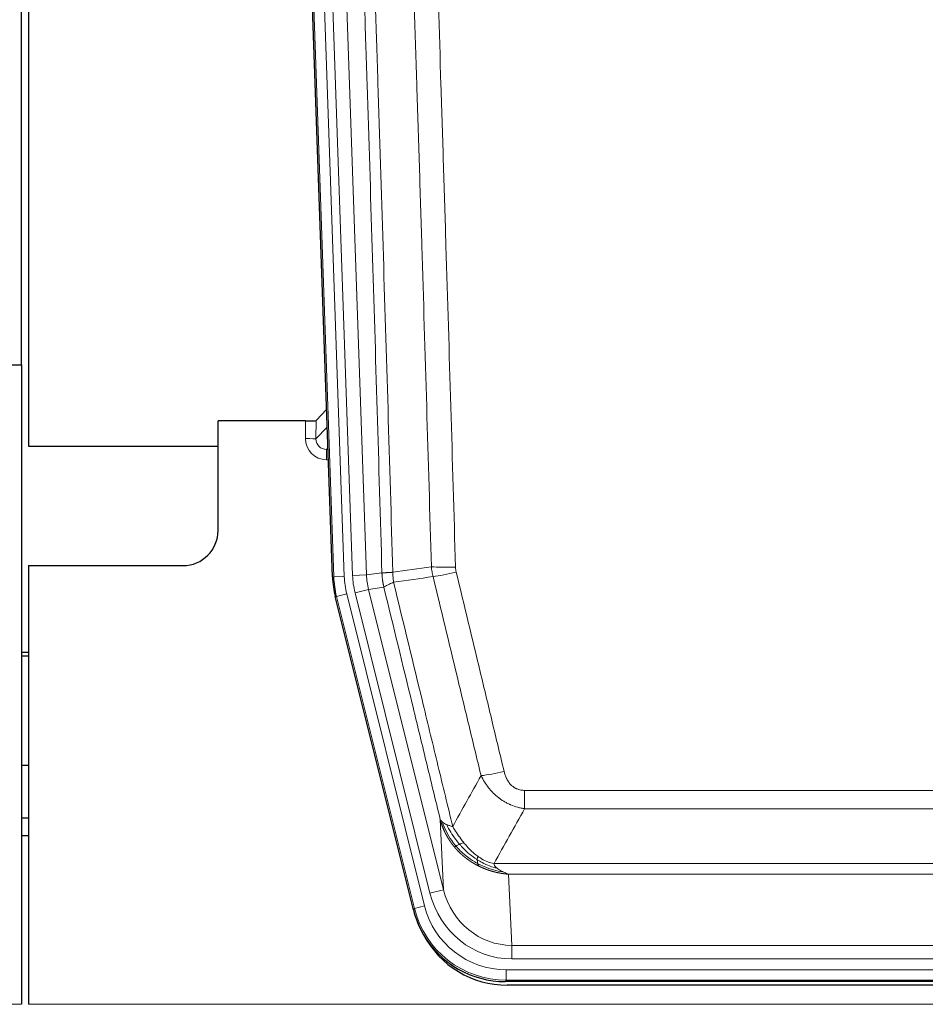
# Model space of a CAD drawing. Header units: inches. Extents: x 0 to 29700, y -16 to 21000.
# Tile 38 of 256: x 5806 to 6064, y 8987 to 9267. Entities that reach past the tile are written whole.
import ezdxf

# ---------------------------------------------------------------- set-up
doc = ezdxf.new("R2010")
doc.units = ezdxf.units.IN
doc.layers.add('1', color=7, linetype='Continuous', true_color=0xffffff)
doc.layers.add('254', color=7, linetype='Continuous', true_color=0xffffff)

msp = doc.modelspace()

# ---------------------------------------------------------------- linework, layer by layer
at = {"layer": '1', "color": 2, "linetype": 'Continuous', "lineweight": 25}
for p, q in [((5806.25, 9168.82), (5806.25, 9569.4)), ((5808.25, 9569.073), (5808.25, 9145.562)), ((5894.846, 9108.297), (5881.728, 9483.943)), ((5798.293, 9168.813), (5806.25, 9168.813)), ((5806.25, 9168.813), (5806.25, 8986.533)), ((5893.179, 9156.034), (5890.152, 9152.899)), ((5887.153, 9152.798), (5862.25, 9152.798)), ((5862.25, 9121.562), (5862.25, 9152.798)), ((5808.25, 9145.562), (5862.25, 9145.562)), ((5808.25, 9111.562), (5852.25, 9111.562)), ((5808.25, 9111.562), (5808.25, 8986.533)), ((5917.885, 9013.458), (5895.631, 9102.715)), ((5808.25, 9086.83), (5806.25, 9086.83)), ((5806.25, 9085.83), (5808.25, 9085.83)), ((5808.208, 9039.562), (5806.221, 9039.562)), ((6160.454, 8993.018), (5944.047, 8993.018)), ((6159.862, 8991.975), (5944.639, 8991.975))]:
    msp.add_line(p, q, dxfattribs=at)
at = {"layer": '1', "color": 110, "linetype": 'Continuous', "lineweight": 13}
for p, q in [((5895.22, 9108.35), (5882.109, 9483.793)), ((5885.103, 9483.897), (5898.214, 9108.454)), ((5887.495, 9482.955), (5900.561, 9108.784)), ((5891.487, 9483.095), (5904.553, 9108.924)), ((5887.143, 9147.75), (5887.153, 9152.798)), ((5890.152, 9152.899), (5890.141, 9147.668)), ((5890.141, 9147.668), (5893.355, 9150.997)), ((5893.561, 9145.103), (5893.134, 9144.661)), ((5893.134, 9144.661), (5893.134, 9141.741)), ((5893.134, 9144.661), (5893.577, 9144.661)), ((5893.134, 9141.741), (5893.678, 9141.741)), ((5900.561, 9108.784), (5904.553, 9108.924)), ((5904.553, 9108.924), (5908.93, 9109.539)), ((5894.846, 9108.297), (5895.22, 9108.35)), ((5898.214, 9108.454), (5895.22, 9108.35)), ((5898.911, 9103.493), (5896.004, 9102.768)), ((5898.911, 9103.493), (5921.085, 9014.558)), ((5901.258, 9103.822), (5905.134, 9104.789)), ((5922.61, 9018.185), (5901.258, 9103.822)), ((5909.486, 9105.4), (5905.134, 9104.789)), ((5905.134, 9104.789), (5926.486, 9019.151)), ((5896.004, 9102.768), (5895.631, 9102.715)), ((5918.178, 9013.833), (5896.004, 9102.768)), ((5949.579, 9042.264), (5949.579, 9047.505)), ((5949.579, 9047.505), (6154.922, 9047.505)), ((6154.922, 9042.264), (5949.579, 9042.264)), ((5926.486, 9019.151), (5925.529, 9039.206)), ((5940.848, 9026.645), (6163.653, 9026.645)), ((5944.961, 9023.616), (5945.929, 9003.336)), ((6159.54, 9023.616), (5944.961, 9023.616)), ((5922.61, 9018.185), (5926.486, 9019.151)), ((5917.885, 9013.458), (5918.178, 9013.833)), ((5921.085, 9014.558), (5918.178, 9013.833)), ((5945.929, 8999.473), (5945.929, 9003.336)), ((5945.929, 9003.336), (6158.572, 9003.336)), ((6158.572, 8999.473), (5945.929, 8999.473)), ((5944.34, 8993.393), (5944.34, 8996.389)), ((5944.34, 8996.389), (6160.161, 8996.389)), ((5944.34, 8993.393), (5944.047, 8993.018)), ((6160.161, 8993.393), (5944.34, 8993.393)), ((5318.25, 8986.533), (5806.25, 8986.533)), ((5808.25, 8986.533), (6296.25, 8986.533))]:
    msp.add_line(p, q, dxfattribs=at)
at = {"layer": '1', "color": 2, "linetype": 'Continuous', "lineweight": 25}
msp.add_arc((5852.25, 9121.562), 10, 270, 0, dxfattribs=at)
for centre, major_axis, ratio, start_param, end_param in [((5887.154, 9152.903), (-3, 0), 0.0349646, 1.5706703, 3.1078402), ((5921.867, 9109.249, 0), (26.774, 3.763), 0.9986144, 3.0370169, 3.2461684), ((5944.105, 9020.055, 0), (16.66, 21.323), 0.9977958, 2.4794378, 2.7643876), ((5944.665, 9018.992), (16.639, 21.297), 0.9990195, 2.7203481, 3.8043419), ((5944.105, 9020.055, 0), (16.66, 21.323), 0.9977958, 2.7643876, 3.8037475)]:
    msp.add_ellipse(centre, major_axis=major_axis, ratio=ratio, start_param=start_param, end_param=end_param, dxfattribs=at)
at = {"layer": '1', "color": 110, "linetype": 'Continuous', "lineweight": 13}
for centre, major_axis, ratio, start_param, end_param in [((5893.146, 9147.75), (-3.237, -5.067), 0.9977321, 5.2798208, 6.8506171), ((5887.143, 9147.672), (-3, 0.006), 0.0261769, 3.175273, 4.7124429), ((5893.146, 9147.672), (-1.726, -2.474), 0.9943829, 5.3201387, 6.890935), ((5924.579, 9109.63), (-19.844, -2.789), 0.9980617, 6.1786096, 6.387761), ((5929.884, 9112.243), (-9.996, -0.288), 0.1133347, 0.8101184, 1.5675278), ((5930.071, 9110.837), (-9.719, -2.353), 0.1107863, 0.7983441, 1.5439815), ((5922.232, 9109.3), (-26.766, -3.762), 0.9989218, 6.1786096, 6.387761), ((5922.232, 9109.3, 0), (23.799, 3.345), 0.9986144, 3.0370169, 3.2461684), ((5924.579, 9109.63), (-23.799, -3.345), 0.9986144, 6.1786096, 6.387761), ((5943.732, 9054.263), (-9.722, -2.342), 0.1329353, 0.7958322, 1.5387903), ((5945.849, 9024.319), (1.001, -20.961), 0.9530564, 4.9157844, 6.2370968), ((5945.849, 9024.319, 0), (1.185, -24.82), 0.9658521, 4.9157844, 6.2370968), ((5944.392, 9020.422), (-16.651, -21.313), 0.9982842, 5.6210305, 6.9453401), ((5944.392, 9020.422, 0), (14.809, 18.954), 0.9977958, 2.4794378, 3.8037475)]:
    msp.add_ellipse(centre, major_axis=major_axis, ratio=ratio, start_param=start_param, end_param=end_param, dxfattribs=at)
for points, knots in [([(5899.79, 9482.503), (5900.361, 9466.948), (5901.489, 9435.839), (5903.134, 9389.174), (5904.201, 9358.064), (5904.989, 9334.731), (5905.38, 9323.065), (5905.832, 9309.454), (5906.024, 9303.621), (5906.152, 9299.732), (5906.216, 9297.787), (5906.535, 9288.066), (5906.915, 9276.403), (5907.352, 9262.8), (5907.539, 9256.971), (5907.663, 9253.085), (5907.725, 9251.143), (5908.281, 9233.66), (5909.254, 9202.604), (5910.665, 9156.093), (5911.573, 9125.136), (5912.019, 9109.669)], [0, 0, 0, 0, 0.125, 0.25, 0.375, 0.375, 0.4375, 0.46875, 0.484375, 0.484375, 0.5, 0.5, 0.5625, 0.59375, 0.609375, 0.609375, 0.625, 0.625, 0.75, 0.875, 1, 1, 1, 1]), ([(5908.93, 9109.539), (5908.485, 9124.949), (5907.579, 9155.794), (5906.172, 9202.136), (5905.202, 9233.079), (5904.648, 9250.499), (5904.586, 9252.434), (5904.462, 9256.306), (5904.276, 9262.114), (5903.839, 9275.667), (5903.461, 9287.289), (5903.143, 9296.975), (5903.079, 9298.912), (5902.951, 9302.787), (5902.76, 9308.599), (5902.309, 9322.161), (5901.919, 9333.786), (5901.133, 9357.034), (5900.07, 9388.033), (5898.429, 9434.53), (5897.304, 9465.528), (5896.735, 9481.027)], [0, 0, 0, 0, 0.125, 0.25, 0.375, 0.375, 0.390625, 0.390625, 0.40625, 0.4375, 0.5, 0.5, 0.515625, 0.515625, 0.53125, 0.5625, 0.625, 0.625, 0.75, 0.875, 1, 1, 1, 1]), ([(5923.016, 9111.224), (5922.578, 9126.443), (5921.686, 9156.905), (5920.764, 9187.415), (5920.061, 9210.315), (5919.825, 9217.951), (5919.349, 9233.229), (5919.108, 9240.872), (5918.382, 9263.807), (5917.89, 9279.104), (5917.266, 9298.234), (5917.141, 9302.06), (5916.889, 9309.712), (5916.51, 9321.19), (5916.127, 9332.668), (5915.355, 9355.625), (5914.312, 9386.234), (5912.702, 9432.148), (5911.6, 9462.759), (5911.042, 9478.064)], [0, 0, 0, 0, 0.125, 0.25, 0.25, 0.3125, 0.3125, 0.375, 0.375, 0.5, 0.5, 0.53125, 0.53125, 0.5625, 0.625, 0.625, 0.75, 0.875, 1, 1, 1, 1]), ([(5917.925, 9478.407), (5918.483, 9463.083), (5919.583, 9432.434), (5921.191, 9386.462), (5922.233, 9355.815), (5923.004, 9332.83), (5923.386, 9321.338), (5923.765, 9309.846), (5924.016, 9302.184), (5924.141, 9298.353), (5924.765, 9279.2), (5925.256, 9263.883), (5925.981, 9240.919), (5926.221, 9233.267), (5926.697, 9217.97), (5926.933, 9210.324), (5927.635, 9187.395), (5928.556, 9156.848), (5929.446, 9126.347), (5929.884, 9111.109)], [0, 0, 0, 0, 0.125, 0.25, 0.375, 0.375, 0.4375, 0.46875, 0.46875, 0.5, 0.5, 0.625, 0.625, 0.6875, 0.6875, 0.75, 0.75, 0.875, 1, 1, 1, 1]), ([(5908.93, 9109.539), (5908.931, 9109.539), (5908.932, 9109.538), (5908.936, 9109.538), (5908.939, 9109.538), (5908.942, 9109.537), (5908.946, 9109.537), (5908.95, 9109.537), (5908.955, 9109.537), (5908.959, 9109.536), (5908.964, 9109.536), (5908.969, 9109.536), (5908.974, 9109.536), (5908.98, 9109.535), (5908.986, 9109.535), (5908.992, 9109.535), (5908.998, 9109.535), (5909.005, 9109.534), (5909.012, 9109.534), (5909.019, 9109.534), (5909.026, 9109.534), (5909.034, 9109.534), (5909.042, 9109.533), (5909.05, 9109.533), (5909.058, 9109.533), (5909.067, 9109.533), (5909.076, 9109.533), (5909.085, 9109.533), (5909.094, 9109.532), (5909.104, 9109.532), (5909.114, 9109.532), (5909.124, 9109.532), (5909.134, 9109.532), (5909.145, 9109.532), (5909.156, 9109.532), (5909.167, 9109.532), (5909.178, 9109.532), (5909.19, 9109.532), (5909.202, 9109.532), (5909.214, 9109.532), (5909.226, 9109.532), (5909.239, 9109.532), (5909.252, 9109.532), (5909.265, 9109.532), (5909.278, 9109.532), (5909.292, 9109.532), (5909.306, 9109.532), (5909.32, 9109.532), (5909.334, 9109.532), (5909.349, 9109.532), (5909.363, 9109.532), (5909.378, 9109.532), (5909.394, 9109.532), (5909.409, 9109.533), (5909.425, 9109.533), (5909.441, 9109.533), (5909.457, 9109.533), (5909.474, 9109.533), (5909.491, 9109.533), (5909.508, 9109.534), (5909.525, 9109.534), (5909.542, 9109.534), (5909.56, 9109.534), (5909.578, 9109.535), (5909.596, 9109.535), (5909.615, 9109.535), (5909.633, 9109.536), (5909.652, 9109.536), (5909.671, 9109.536), (5909.691, 9109.537), (5909.71, 9109.537), (5909.73, 9109.537), (5909.75, 9109.538), (5909.771, 9109.538), (5909.791, 9109.539), (5909.812, 9109.539), (5909.839, 9109.54), (5909.873, 9109.54), (5909.914, 9109.541), (5909.955, 9109.543), (5909.998, 9109.544), (5910.041, 9109.545), (5910.085, 9109.547), (5910.13, 9109.548), (5910.175, 9109.55), (5910.222, 9109.552), (5910.269, 9109.554), (5910.317, 9109.556), (5910.365, 9109.558), (5910.415, 9109.56), (5910.465, 9109.563), (5910.516, 9109.565), (5910.568, 9109.568), (5910.62, 9109.571), (5910.673, 9109.573), (5910.727, 9109.576), (5910.782, 9109.58), (5910.837, 9109.583), (5910.893, 9109.586), (5910.95, 9109.59), (5911.008, 9109.593), (5911.066, 9109.597), (5911.125, 9109.601), (5911.184, 9109.605), (5911.244, 9109.609), (5911.305, 9109.614), (5911.367, 9109.618), (5911.429, 9109.622), (5911.492, 9109.627), (5911.556, 9109.632), (5911.62, 9109.637), (5911.685, 9109.642), (5911.751, 9109.647), (5911.817, 9109.652), (5911.884, 9109.658), (5911.951, 9109.663), (5911.996, 9109.667), (5912.019, 9109.669)], [0, 0, 0, 0, 0.0066687, 0.0133374, 0.0200061, 0.0266746, 0.0333432, 0.0400116, 0.0466801, 0.0533484, 0.0600168, 0.066685, 0.0733532, 0.0800214, 0.0866895, 0.0933575, 0.1000255, 0.1066935, 0.1133614, 0.1200292, 0.126697, 0.1333647, 0.1400324, 0.1467001, 0.1533676, 0.1600352, 0.1667026, 0.1733701, 0.1800374, 0.1867047, 0.193372, 0.2000392, 0.2067064, 0.2133735, 0.2200405, 0.2267075, 0.2333745, 0.2400414, 0.2467082, 0.253375, 0.2600418, 0.2667085, 0.2733751, 0.2800417, 0.2867082, 0.2933747, 0.3000412, 0.3067075, 0.3133739, 0.3200401, 0.3267064, 0.3333725, 0.3400387, 0.3467047, 0.3533708, 0.3600367, 0.3667026, 0.3733685, 0.3800343, 0.3867001, 0.3933658, 0.4000315, 0.4066971, 0.4133626, 0.4200281, 0.4266936, 0.433359, 0.4400243, 0.4466896, 0.4533549, 0.4600201, 0.4666852, 0.4733503, 0.4800154, 0.4866804, 0.4933453, 0.5000102, 0.5125098, 0.5250093, 0.5375088, 0.5500082, 0.5625077, 0.5750071, 0.5875066, 0.600006, 0.6125054, 0.6250049, 0.6375043, 0.6500037, 0.6625032, 0.6750026, 0.6875021, 0.7000016, 0.7125011, 0.7250006, 0.7375001, 0.7499997, 0.7624993, 0.7749989, 0.7874985, 0.7999982, 0.812498, 0.8249977, 0.8374975, 0.8499974, 0.8624973, 0.8749972, 0.8874972, 0.8999973, 0.9124974, 0.9249976, 0.9374978, 0.9499981, 0.9624985, 0.9749989, 0.9874994, 1, 1, 1, 1]), ([(5909.486, 9105.4), (5909.481, 9105.421), (5909.471, 9105.464), (5909.456, 9105.528), (5909.44, 9105.593), (5909.425, 9105.66), (5909.41, 9105.727), (5909.395, 9105.797), (5909.379, 9105.867), (5909.364, 9105.939), (5909.348, 9106.012), (5909.333, 9106.086), (5909.318, 9106.162), (5909.302, 9106.239), (5909.287, 9106.317), (5909.272, 9106.397), (5909.257, 9106.477), (5909.242, 9106.559), (5909.227, 9106.643), (5909.212, 9106.728), (5909.197, 9106.814), (5909.183, 9106.901), (5909.169, 9106.99), (5909.155, 9107.08), (5909.141, 9107.171), (5909.127, 9107.263), (5909.114, 9107.357), (5909.093, 9107.508), (5909.067, 9107.71), (5909.039, 9107.957), (5909.015, 9108.186), (5908.996, 9108.398), (5908.98, 9108.591), (5908.967, 9108.767), (5908.957, 9108.924), (5908.949, 9109.063), (5908.943, 9109.185), (5908.939, 9109.288), (5908.935, 9109.373), (5908.933, 9109.44), (5908.931, 9109.489), (5908.93, 9109.52), (5908.93, 9109.534), (5908.93, 9109.539)], [0, 0, 0, 0, 0.0155037, 0.0313049, 0.0474035, 0.0637997, 0.0804935, 0.097485, 0.1147743, 0.1323613, 0.1502462, 0.1684289, 0.1869096, 0.2056883, 0.224765, 0.2441397, 0.2638126, 0.2837835, 0.3040527, 0.32462, 0.3454856, 0.3666494, 0.3881116, 0.409872, 0.4319308, 0.454288, 0.4769435, 0.4998975, 0.5635611, 0.6228928, 0.6778927, 0.7285606, 0.7748966, 0.8169007, 0.8545729, 0.8879131, 0.9169214, 0.9415977, 0.9619421, 0.9779545, 0.989635, 0.9969835, 1, 1, 1, 1]), ([(5912.231, 9106.835), (5912.156, 9107.301), (5912.114, 9107.771), (5912.056, 9108.716), (5912.04, 9109.191), (5912.019, 9109.669)], [0, 0, 0, 0, 0.5, 0.5, 1, 1, 1, 1]), ([(5930.071, 9109.698), (5930.015, 9109.93), (5929.972, 9110.164), (5929.909, 9110.634), (5929.89, 9110.871), (5929.884, 9111.109)], [0, 0, 0, 0, 0.5, 0.5, 1, 1, 1, 1]), ([(5930.071, 9109.698), (5932.356, 9100.22), (5934.638, 9090.747), (5938.053, 9076.546), (5939.19, 9071.814), (5941.463, 9062.353), (5942.598, 9057.624), (5943.732, 9052.896)], [0, 0, 0, 0, 0.5, 0.5, 0.75, 0.75, 1, 1, 1, 1]), ([(5909.486, 9105.4), (5909.507, 9105.451), (5909.585, 9105.518), (5909.849, 9105.684), (5910.034, 9105.785), (5910.506, 9106.022), (5910.791, 9106.158), (5911.45, 9106.469), (5911.822, 9106.642), (5912.231, 9106.835)], [0, 0, 0, 0, 0.25, 0.25, 0.5, 0.5, 0.75, 0.75, 1, 1, 1, 1]), ([(5912.231, 9106.835), (5915.053, 9095.21), (5917.869, 9083.594), (5922.083, 9066.183), (5923.485, 9060.381), (5926.288, 9048.783), (5927.687, 9042.986), (5929.085, 9037.192)], [0, 0, 0, 0, 0.5, 0.5, 0.75, 0.75, 1, 1, 1, 1]), ([(5937.152, 9051.701), (5936.017, 9056.422), (5934.88, 9061.145), (5932.605, 9070.593), (5931.466, 9075.318), (5928.047, 9089.499), (5925.763, 9098.959), (5923.475, 9108.424)], [0, 0, 0, 0, 0.25, 0.25, 0.5, 0.5, 1, 1, 1, 1]), ([(5925.529, 9039.206), (5924.198, 9044.714), (5922.865, 9050.224), (5920.198, 9061.248), (5918.862, 9066.763), (5914.852, 9083.312), (5912.172, 9094.352), (5909.486, 9105.4)], [0, 0, 0, 0, 0.25, 0.25, 0.5, 0.5, 1, 1, 1, 1]), ([(5949.579, 9047.505), (5949.397, 9047.505), (5949.214, 9047.513), (5948.85, 9047.545), (5948.671, 9047.569), (5948.315, 9047.634), (5948.14, 9047.675), (5947.793, 9047.775), (5947.622, 9047.834), (5947.411, 9047.919), (5947.369, 9047.937), (5947.285, 9047.973), (5947.161, 9048.03), (5947.04, 9048.09), (5946.801, 9048.218), (5946.493, 9048.404), (5946.206, 9048.621), (5946.033, 9048.767), (5945.998, 9048.796), (5945.93, 9048.856), (5945.897, 9048.887), (5945.797, 9048.979), (5945.732, 9049.042), (5945.542, 9049.236), (5945.423, 9049.37), (5945.196, 9049.647), (5945.089, 9049.791), (5944.886, 9050.086), (5944.791, 9050.238), (5944.678, 9050.433), (5944.655, 9050.472), (5944.611, 9050.551), (5944.59, 9050.591), (5944.526, 9050.71), (5944.485, 9050.79), (5944.366, 9051.033), (5944.293, 9051.196), (5944.156, 9051.527), (5944.092, 9051.694), (5943.916, 9052.201), (5943.816, 9052.546), (5943.732, 9052.896)], [0, 0, 0, 0, 0.0625, 0.0625, 0.125, 0.125, 0.1875, 0.1875, 0.25, 0.25, 0.265625, 0.265625, 0.28125, 0.3125, 0.3125, 0.375, 0.4375, 0.4375, 0.453125, 0.453125, 0.46875, 0.46875, 0.5, 0.5, 0.5625, 0.5625, 0.625, 0.625, 0.6875, 0.6875, 0.703125, 0.703125, 0.71875, 0.71875, 0.75, 0.75, 0.8125, 0.8125, 0.875, 0.875, 1, 1, 1, 1]), ([(5949.579, 9042.264), (5949.244, 9042.313), (5948.911, 9042.372), (5948.248, 9042.511), (5947.92, 9042.591), (5946.944, 9042.861), (5946.306, 9043.083), (5945.604, 9043.38), (5945.526, 9043.414), (5945.37, 9043.482), (5945.293, 9043.517), (5945.061, 9043.624), (5944.908, 9043.698), (5944.454, 9043.926), (5943.859, 9044.25), (5943.286, 9044.611), (5942.865, 9044.897), (5942.656, 9045.043), (5942.451, 9045.194), (5942.315, 9045.297), (5942.247, 9045.348), (5941.641, 9045.818), (5941.133, 9046.266), (5940.414, 9046.983), (5940.182, 9047.229), (5939.843, 9047.609), (5939.732, 9047.737), (5939.514, 9047.998), (5939.406, 9048.13), (5938.879, 9048.797), (5938.491, 9049.352), (5937.776, 9050.498), (5937.45, 9051.091), (5937.152, 9051.701)], [0, 0, 0, 0, 0.0625, 0.0625, 0.125, 0.125, 0.25, 0.25, 0.265625, 0.265625, 0.28125, 0.28125, 0.3125, 0.3125, 0.375, 0.4375, 0.4375, 0.46875, 0.484375, 0.484375, 0.5, 0.5, 0.625, 0.625, 0.6875, 0.6875, 0.71875, 0.71875, 0.75, 0.75, 0.875, 0.875, 1, 1, 1, 1]), ([(5929.56, 9031.38), (5929.549, 9031.393), (5929.525, 9031.421), (5929.49, 9031.464), (5929.455, 9031.507), (5929.419, 9031.55), (5929.383, 9031.595), (5929.346, 9031.64), (5929.309, 9031.686), (5929.272, 9031.733), (5929.234, 9031.78), (5929.196, 9031.828), (5929.158, 9031.877), (5929.119, 9031.927), (5929.08, 9031.977), (5929.041, 9032.029), (5929.001, 9032.081), (5928.961, 9032.133), (5928.92, 9032.187), (5928.88, 9032.241), (5928.839, 9032.296), (5928.797, 9032.352), (5928.756, 9032.409), (5928.714, 9032.466), (5928.671, 9032.525), (5928.629, 9032.584), (5928.586, 9032.644), (5928.543, 9032.704), (5928.5, 9032.766), (5928.457, 9032.828), (5928.413, 9032.891), (5928.369, 9032.955), (5928.325, 9033.02), (5928.281, 9033.086), (5928.237, 9033.152), (5928.192, 9033.22), (5928.147, 9033.288), (5928.102, 9033.357), (5928.057, 9033.427), (5928.012, 9033.498), (5927.966, 9033.57), (5927.921, 9033.642), (5927.875, 9033.716), (5927.829, 9033.79), (5927.783, 9033.865), (5927.738, 9033.941), (5927.692, 9034.018), (5927.645, 9034.096), (5927.599, 9034.175), (5927.553, 9034.255), (5927.507, 9034.335), (5927.461, 9034.417), (5927.414, 9034.499), (5927.368, 9034.583), (5927.322, 9034.667), (5927.276, 9034.752), (5927.23, 9034.838), (5927.184, 9034.925), (5927.137, 9035.014), (5927.091, 9035.102), (5927.046, 9035.192), (5927, 9035.283), (5926.954, 9035.375), (5926.908, 9035.468), (5926.863, 9035.562), (5926.818, 9035.656), (5926.773, 9035.752), (5926.728, 9035.849), (5926.683, 9035.946), (5926.638, 9036.045), (5926.594, 9036.144), (5926.55, 9036.245), (5926.506, 9036.346), (5926.462, 9036.449), (5926.419, 9036.552), (5926.376, 9036.657), (5926.333, 9036.762), (5926.29, 9036.869), (5926.248, 9036.976), (5926.206, 9037.084), (5926.165, 9037.194), (5926.124, 9037.304), (5926.083, 9037.416), (5926.042, 9037.528), (5926.002, 9037.641), (5925.963, 9037.756), (5925.924, 9037.871), (5925.885, 9037.988), (5925.847, 9038.105), (5925.81, 9038.223), (5925.772, 9038.343), (5925.736, 9038.463), (5925.7, 9038.584), (5925.664, 9038.707), (5925.629, 9038.83), (5925.595, 9038.955), (5925.561, 9039.08), (5925.539, 9039.164), (5925.529, 9039.206)], [0, 0, 0, 0, 0.0060657, 0.012223, 0.0184718, 0.0248123, 0.0312443, 0.0377679, 0.0443831, 0.0510899, 0.0578883, 0.0647782, 0.0717598, 0.0788329, 0.0859977, 0.093254, 0.1006019, 0.1080414, 0.1155725, 0.1231952, 0.1309095, 0.1387154, 0.1466129, 0.1546019, 0.1626826, 0.1708549, 0.1791188, 0.1874742, 0.1959213, 0.20446, 0.2130903, 0.2218121, 0.2306256, 0.2395307, 0.2485274, 0.2576156, 0.2667955, 0.276067, 0.2854301, 0.2948848, 0.3044311, 0.314069, 0.3237985, 0.3336196, 0.3435324, 0.3535367, 0.3636326, 0.3738202, 0.3840993, 0.3944701, 0.4049324, 0.4154864, 0.426132, 0.4368691, 0.4476979, 0.4586183, 0.4696303, 0.480734, 0.4919292, 0.503216, 0.5145945, 0.5260645, 0.5376262, 0.5492795, 0.5610244, 0.5728609, 0.584789, 0.5968087, 0.60892, 0.621123, 0.6334175, 0.6458037, 0.6582815, 0.6708509, 0.6835119, 0.6962645, 0.7091087, 0.7220445, 0.735072, 0.748191, 0.7614017, 0.774704, 0.7880979, 0.8015834, 0.8151605, 0.8288293, 0.8425896, 0.8564416, 0.8703852, 0.8844204, 0.8985472, 0.9127656, 0.9270756, 0.9414773, 0.9559705, 0.9705554, 0.9852319, 1, 1, 1, 1]), ([(5925.529, 9039.206), (5925.586, 9039.063), (5925.668, 9038.926), (5925.881, 9038.665), (5926.013, 9038.541), (5926.168, 9038.423)], [0, 0, 0, 0, 0.5, 0.5, 1, 1, 1, 1]), ([(5930.05, 9031.609), (5929.616, 9032.12), (5929.205, 9032.649), (5927.676, 9034.832), (5926.78, 9036.61), (5926.168, 9038.423)], [0, 0, 0, 0, 0.25, 0.25, 1, 1, 1, 1]), ([(5926.168, 9038.423), (5926.324, 9038.298), (5926.504, 9038.179), (5926.908, 9037.955), (5927.133, 9037.85), (5927.378, 9037.751)], [0, 0, 0, 0, 0.5, 0.5, 1, 1, 1, 1]), ([(5931.036, 9032.137), (5930.665, 9032.568), (5930.308, 9033.013), (5928.947, 9034.831), (5928.077, 9036.286), (5927.378, 9037.751)], [0, 0, 0, 0, 0.25, 0.25, 1, 1, 1, 1]), ([(5927.378, 9037.751), (5927.624, 9037.645), (5927.89, 9037.545), (5928.461, 9037.358), (5928.764, 9037.272), (5929.085, 9037.192)], [0, 0, 0, 0, 0.5, 0.5, 1, 1, 1, 1]), ([(5932.26, 9032.585), (5931.962, 9032.955), (5931.671, 9033.333), (5930.544, 9034.863), (5929.778, 9036.052), (5929.085, 9037.192)], [0, 0, 0, 0, 0.25, 0.25, 1, 1, 1, 1]), ([(5929.56, 9031.38), (5929.596, 9031.386), (5929.639, 9031.4), (5929.744, 9031.446), (5929.806, 9031.477), (5929.932, 9031.544), (5929.989, 9031.575), (5930.05, 9031.609)], [0, 0, 0, 0, 0.375, 0.375, 0.75, 0.75, 1, 1, 1, 1]), ([(5936.563, 9025.897), (5936.541, 9025.908), (5936.497, 9025.929), (5936.431, 9025.962), (5936.365, 9025.996), (5936.299, 9026.029), (5936.233, 9026.063), (5936.167, 9026.097), (5936.101, 9026.131), (5936.034, 9026.166), (5935.968, 9026.201), (5935.902, 9026.237), (5935.835, 9026.272), (5935.769, 9026.308), (5935.702, 9026.345), (5935.636, 9026.381), (5935.569, 9026.418), (5935.502, 9026.456), (5935.435, 9026.493), (5935.369, 9026.531), (5935.302, 9026.57), (5935.235, 9026.608), (5935.168, 9026.647), (5935.101, 9026.687), (5935.034, 9026.726), (5934.967, 9026.766), (5934.9, 9026.807), (5934.833, 9026.847), (5934.766, 9026.888), (5934.699, 9026.93), (5934.632, 9026.971), (5934.565, 9027.013), (5934.498, 9027.056), (5934.431, 9027.099), (5934.364, 9027.142), (5934.297, 9027.185), (5934.23, 9027.229), (5934.163, 9027.273), (5934.095, 9027.318), (5934.028, 9027.362), (5933.961, 9027.408), (5933.894, 9027.453), (5933.827, 9027.499), (5933.76, 9027.545), (5933.693, 9027.592), (5933.626, 9027.639), (5933.559, 9027.686), (5933.492, 9027.734), (5933.425, 9027.782), (5933.358, 9027.831), (5933.291, 9027.88), (5933.224, 9027.929), (5933.158, 9027.978), (5933.091, 9028.028), (5933.024, 9028.079), (5932.957, 9028.13), (5932.891, 9028.181), (5932.824, 9028.232), (5932.757, 9028.284), (5932.691, 9028.336), (5932.625, 9028.389), (5932.558, 9028.442), (5932.492, 9028.495), (5932.426, 9028.549), (5932.359, 9028.603), (5932.293, 9028.658), (5932.227, 9028.713), (5932.161, 9028.768), (5932.095, 9028.824), (5932.03, 9028.88), (5931.964, 9028.936), (5931.898, 9028.993), (5931.833, 9029.05), (5931.767, 9029.108), (5931.702, 9029.166), (5931.637, 9029.224), (5931.572, 9029.283), (5931.507, 9029.343), (5931.442, 9029.402), (5931.377, 9029.462), (5931.312, 9029.523), (5931.248, 9029.583), (5931.183, 9029.645), (5931.119, 9029.706), (5931.055, 9029.768), (5930.991, 9029.831), (5930.927, 9029.894), (5930.863, 9029.957), (5930.799, 9030.021), (5930.736, 9030.085), (5930.672, 9030.149), (5930.609, 9030.214), (5930.546, 9030.279), (5930.483, 9030.345), (5930.42, 9030.411), (5930.358, 9030.478), (5930.295, 9030.544), (5930.233, 9030.612), (5930.171, 9030.68), (5930.109, 9030.748), (5930.047, 9030.816), (5929.986, 9030.885), (5929.924, 9030.955), (5929.863, 9031.024), (5929.802, 9031.095), (5929.741, 9031.165), (5929.681, 9031.236), (5929.62, 9031.308), (5929.58, 9031.356), (5929.56, 9031.38)], [0, 0, 0, 0, 0.0082024, 0.0164263, 0.0246716, 0.0329384, 0.0412265, 0.0495362, 0.0578672, 0.0662198, 0.0745938, 0.0829892, 0.0914062, 0.0998446, 0.1083045, 0.1167859, 0.1252887, 0.1338131, 0.1423589, 0.1509263, 0.1595151, 0.1681255, 0.1767574, 0.1854108, 0.1940858, 0.2027822, 0.2115002, 0.2202398, 0.2290008, 0.2377835, 0.2465876, 0.2554134, 0.2642606, 0.2731295, 0.2820199, 0.2909319, 0.2998654, 0.3088206, 0.3177973, 0.3267956, 0.3358154, 0.3448569, 0.35392, 0.3630047, 0.3721109, 0.3812388, 0.3903883, 0.3995594, 0.4087522, 0.4179665, 0.4272025, 0.4364601, 0.4457393, 0.4550402, 0.4643627, 0.4737069, 0.4830727, 0.4924601, 0.5018692, 0.5113, 0.5207524, 0.5302265, 0.5397222, 0.5492397, 0.5587788, 0.5683395, 0.577922, 0.5875261, 0.5971519, 0.6067994, 0.6164686, 0.6261595, 0.6358721, 0.6456064, 0.6553624, 0.6651401, 0.6749395, 0.6847606, 0.6946034, 0.704468, 0.7143542, 0.7242622, 0.734192, 0.7441434, 0.7541166, 0.7641115, 0.7741282, 0.7841666, 0.7942268, 0.8043087, 0.8144123, 0.8245377, 0.8346848, 0.8448538, 0.8550444, 0.8652568, 0.875491, 0.885747, 0.8960247, 0.9063242, 0.9166455, 0.9269886, 0.9373534, 0.9477401, 0.9581485, 0.9685787, 0.9790306, 0.9895044, 1, 1, 1, 1]), ([(5930.05, 9031.609), (5930.081, 9031.627), (5930.113, 9031.644), (5930.248, 9031.719), (5930.361, 9031.782), (5930.61, 9031.918), (5930.747, 9031.991), (5930.938, 9032.088), (5930.987, 9032.112), (5931.036, 9032.137)], [0, 0, 0, 0, 0.125, 0.125, 0.5, 0.5, 0.875, 0.875, 1, 1, 1, 1]), ([(5936.248, 9026.609), (5935.959, 9026.764), (5935.673, 9026.927), (5934.539, 9027.605), (5933.716, 9028.177), (5932.151, 9029.437), (5931.41, 9030.124), (5930.491, 9031.104), (5930.268, 9031.354), (5930.05, 9031.609)], [0, 0, 0, 0, 0.125, 0.125, 0.5, 0.5, 0.875, 0.875, 1, 1, 1, 1]), ([(5931.036, 9032.137), (5931.135, 9032.185), (5931.236, 9032.232), (5931.493, 9032.347), (5931.65, 9032.411), (5931.961, 9032.517), (5932.114, 9032.56), (5932.26, 9032.585)], [0, 0, 0, 0, 0.25, 0.25, 0.625, 0.625, 1, 1, 1, 1]), ([(5936.08, 9027.725), (5935.851, 9027.871), (5935.624, 9028.023), (5934.722, 9028.649), (5934.063, 9029.164), (5932.793, 9030.276), (5932.183, 9030.871), (5931.411, 9031.708), (5931.222, 9031.921), (5931.036, 9032.137)], [0, 0, 0, 0, 0.125, 0.125, 0.5, 0.5, 0.875, 0.875, 1, 1, 1, 1]), ([(5936.23, 9028.707), (5936.05, 9028.837), (5935.871, 9028.973), (5935.164, 9029.532), (5934.649, 9029.991), (5933.655, 9030.972), (5933.176, 9031.494), (5932.561, 9032.217), (5932.41, 9032.4), (5932.26, 9032.585)], [0, 0, 0, 0, 0.125, 0.125, 0.5, 0.5, 0.875, 0.875, 1, 1, 1, 1]), ([(5936.08, 9027.725), (5936.078, 9027.823), (5936.08, 9027.92), (5936.093, 9028.155), (5936.109, 9028.288), (5936.157, 9028.525), (5936.189, 9028.628), (5936.23, 9028.707)], [0, 0, 0, 0, 0.25, 0.25, 0.625, 0.625, 1, 1, 1, 1]), ([(5936.248, 9026.609), (5936.236, 9026.649), (5936.225, 9026.691), (5936.18, 9026.86), (5936.151, 9026.996), (5936.107, 9027.281), (5936.092, 9027.429), (5936.082, 9027.627), (5936.08, 9027.676), (5936.08, 9027.725)], [0, 0, 0, 0, 0.125, 0.125, 0.5, 0.5, 0.875, 0.875, 1, 1, 1, 1]), ([(5941.718, 9025.307), (5940.308, 9025.627), (5938.872, 9026.168), (5937.001, 9027.162), (5936.537, 9027.433), (5936.08, 9027.725)], [0, 0, 0, 0, 0.75, 0.75, 1, 1, 1, 1]), ([(5940.848, 9026.645), (5939.627, 9026.859), (5938.451, 9027.323), (5936.957, 9028.204), (5936.59, 9028.446), (5936.23, 9028.707)], [0, 0, 0, 0, 0.75, 0.75, 1, 1, 1, 1]), ([(5936.563, 9025.897), (5936.53, 9025.955), (5936.49, 9026.025), (5936.408, 9026.186), (5936.366, 9026.279), (5936.298, 9026.454), (5936.272, 9026.529), (5936.248, 9026.609)], [0, 0, 0, 0, 0.375, 0.375, 0.75, 0.75, 1, 1, 1, 1]), ([(5943.39, 9024.307), (5941.617, 9024.53), (5939.788, 9025.012), (5937.414, 9026.018), (5936.826, 9026.299), (5936.248, 9026.609)], [0, 0, 0, 0, 0.75, 0.75, 1, 1, 1, 1]), ([(5944.961, 9023.616), (5944.938, 9023.617), (5944.894, 9023.621), (5944.828, 9023.626), (5944.761, 9023.631), (5944.695, 9023.637), (5944.628, 9023.643), (5944.561, 9023.649), (5944.494, 9023.656), (5944.427, 9023.662), (5944.36, 9023.669), (5944.292, 9023.676), (5944.225, 9023.683), (5944.158, 9023.69), (5944.09, 9023.698), (5944.022, 9023.706), (5943.954, 9023.714), (5943.887, 9023.722), (5943.819, 9023.73), (5943.75, 9023.739), (5943.682, 9023.748), (5943.614, 9023.757), (5943.546, 9023.766), (5943.477, 9023.776), (5943.409, 9023.785), (5943.34, 9023.795), (5943.271, 9023.805), (5943.202, 9023.816), (5943.134, 9023.826), (5943.065, 9023.837), (5942.996, 9023.848), (5942.926, 9023.86), (5942.857, 9023.871), (5942.788, 9023.883), (5942.718, 9023.895), (5942.649, 9023.907), (5942.579, 9023.92), (5942.51, 9023.932), (5942.44, 9023.945), (5942.37, 9023.958), (5942.3, 9023.972), (5942.23, 9023.985), (5942.16, 9023.999), (5942.09, 9024.013), (5942.02, 9024.028), (5941.95, 9024.042), (5941.879, 9024.057), (5941.809, 9024.072), (5941.738, 9024.088), (5941.668, 9024.103), (5941.597, 9024.119), (5941.526, 9024.135), (5941.456, 9024.152), (5941.385, 9024.168), (5941.314, 9024.185), (5941.243, 9024.202), (5941.172, 9024.219), (5941.101, 9024.237), (5941.03, 9024.255), (5940.959, 9024.273), (5940.888, 9024.291), (5940.816, 9024.31), (5940.745, 9024.329), (5940.674, 9024.348), (5940.602, 9024.367), (5940.531, 9024.387), (5940.459, 9024.407), (5940.388, 9024.427), (5940.316, 9024.447), (5940.244, 9024.468), (5940.173, 9024.489), (5940.101, 9024.51), (5940.029, 9024.532), (5939.957, 9024.554), (5939.886, 9024.576), (5939.814, 9024.598), (5939.742, 9024.621), (5939.67, 9024.644), (5939.598, 9024.667), (5939.526, 9024.69), (5939.454, 9024.714), (5939.382, 9024.738), (5939.309, 9024.762), (5939.237, 9024.787), (5939.165, 9024.811), (5939.093, 9024.836), (5939.021, 9024.862), (5938.949, 9024.887), (5938.876, 9024.913), (5938.804, 9024.94), (5938.732, 9024.966), (5938.659, 9024.993), (5938.587, 9025.02), (5938.515, 9025.047), (5938.442, 9025.075), (5938.37, 9025.103), (5938.298, 9025.131), (5938.225, 9025.16), (5938.153, 9025.188), (5938.081, 9025.217), (5938.008, 9025.247), (5937.936, 9025.276), (5937.864, 9025.306), (5937.791, 9025.337), (5937.719, 9025.367), (5937.646, 9025.398), (5937.574, 9025.429), (5937.502, 9025.461), (5937.429, 9025.492), (5937.357, 9025.524), (5937.285, 9025.557), (5937.213, 9025.589), (5937.14, 9025.622), (5937.068, 9025.656), (5936.996, 9025.689), (5936.924, 9025.723), (5936.851, 9025.757), (5936.779, 9025.792), (5936.707, 9025.826), (5936.635, 9025.861), (5936.587, 9025.885), (5936.563, 9025.897)], [0, 0, 0, 0, 0.007775, 0.0155603, 0.0233558, 0.0311618, 0.038978, 0.0468046, 0.0546416, 0.0624889, 0.0703466, 0.0782147, 0.0860931, 0.093982, 0.1018813, 0.109791, 0.1177112, 0.1256417, 0.1335828, 0.1415343, 0.1494962, 0.1574687, 0.1654516, 0.173445, 0.1814489, 0.1894634, 0.1974883, 0.2055238, 0.2135699, 0.2216264, 0.2296936, 0.2377713, 0.2458596, 0.2539585, 0.2620679, 0.270188, 0.2783187, 0.28646, 0.2946119, 0.3027745, 0.3109477, 0.3191316, 0.3273261, 0.3355314, 0.3437472, 0.3519738, 0.3602111, 0.3684591, 0.3767178, 0.3849872, 0.3932673, 0.4015582, 0.4098598, 0.4181722, 0.4264954, 0.4348293, 0.443174, 0.4515295, 0.4598958, 0.4682728, 0.4766607, 0.4850594, 0.493469, 0.5018893, 0.5103206, 0.5187626, 0.5272155, 0.5356793, 0.544154, 0.5526395, 0.561136, 0.5696433, 0.5781615, 0.5866906, 0.5952307, 0.6037817, 0.6123436, 0.6209165, 0.6295003, 0.638095, 0.6467007, 0.6553174, 0.6639451, 0.6725838, 0.6812334, 0.6898941, 0.6985657, 0.7072484, 0.7159421, 0.7246468, 0.7333625, 0.7420893, 0.7508272, 0.759576, 0.768336, 0.777107, 0.7858891, 0.7946823, 0.8034866, 0.812302, 0.8211284, 0.829966, 0.8388147, 0.8476746, 0.8565455, 0.8654276, 0.8743209, 0.8832252, 0.8921408, 0.9010675, 0.9100054, 0.9189544, 0.9279147, 0.9368861, 0.9458688, 0.9548626, 0.9638676, 0.9728839, 0.9819114, 0.9909501, 1, 1, 1, 1]), ([(5941.718, 9025.307), (5941.6, 9025.404), (5941.49, 9025.504), (5941.241, 9025.763), (5941.116, 9025.927), (5940.93, 9026.272), (5940.869, 9026.454), (5940.848, 9026.645)], [0, 0, 0, 0, 0.25, 0.25, 0.625, 0.625, 1, 1, 1, 1]), ([(5943.39, 9024.307), (5943.316, 9024.342), (5943.242, 9024.378), (5942.946, 9024.526), (5942.724, 9024.643), (5942.297, 9024.893), (5942.091, 9025.025), (5941.839, 9025.211), (5941.778, 9025.259), (5941.718, 9025.307)], [0, 0, 0, 0, 0.125, 0.125, 0.5, 0.5, 0.875, 0.875, 1, 1, 1, 1]), ([(5944.961, 9023.616), (5944.808, 9023.681), (5944.632, 9023.756), (5944.249, 9023.919), (5944.042, 9024.008), (5943.684, 9024.169), (5943.537, 9024.236), (5943.39, 9024.307)], [0, 0, 0, 0, 0.375, 0.375, 0.75, 0.75, 1, 1, 1, 1])]:
    msp.add_open_spline(points, degree=3, knots=knots, dxfattribs=at)
for points in [[(5912.019, 9109.669), (5915.684, 9110.19), (5919.35, 9110.708), (5923.016, 9111.224)], [(5923.475, 9108.424), (5923.362, 9108.884), (5923.174, 9109.81), (5923.057, 9110.75), (5923.016, 9111.224)], [(5923.475, 9108.424), (5919.726, 9107.897), (5915.978, 9107.367), (5912.231, 9106.835)], [(5929.085, 9037.192), (5931.759, 9042.033), (5934.448, 9046.869), (5937.152, 9051.701)], [(5949.579, 9042.264), (5946.651, 9037.063), (5943.741, 9031.857), (5940.848, 9026.645)]]:
    msp.add_open_spline(points, degree=3, dxfattribs=at)
at = {"layer": '254', "color": 2, "linetype": 'Continuous', "lineweight": 25}
for p, q in [((5808.208, 9054.562), (5806.221, 9054.562)), ((5808.208, 9034.562), (5806.221, 9034.562))]:
    msp.add_line(p, q, dxfattribs=at)

doc.saveas('drawing.dxf')
